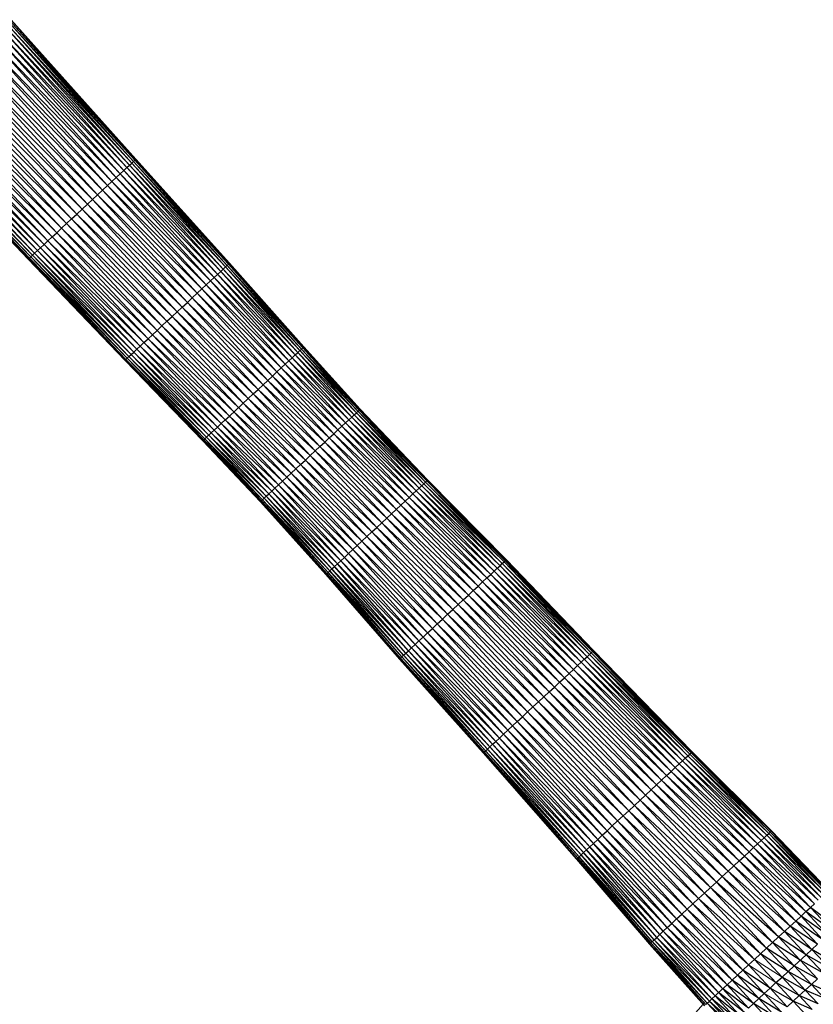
# Paper-space layout '_Right' of a CAD drawing. Header units: millimetres. Extents: x -464 to -1, y 0 to 650.
# Tile 26 of 50: x -379 to -216, y 325 to 528. Entities that reach past the tile are written whole.
import ezdxf

# ---------------------------------------------------------------- set-up
doc = ezdxf.new("R2010")
doc.units = ezdxf.units.MM

psp = doc.layouts.new('_Right')

# ---------------------------------------------------------------- linework, layer by layer
at = {"color": 7, "linetype": 'Continuous', "lineweight": 25}
for p, q in [((-356.26, 498), (-382.01, 526.64)), ((-355.8, 498.43), (-382.01, 526.64)), ((-355.8, 498.43), (-381.53, 527.09)), ((-355.43, 498.78), (-381.53, 527.09)), ((-355.43, 498.78), (-381.14, 527.44)), ((-355.16, 499.02), (-381.14, 527.44)), ((-355.16, 499.02), (-380.86, 527.7)), ((-355, 499.18), (-380.86, 527.7)), ((-355, 499.18), (-380.69, 527.86)), ((-354.94, 499.23), (-380.69, 527.86)), ((-354.94, 499.23), (-380.64, 527.91)), ((-358.19, 496.21), (-384.02, 524.78)), ((-357.46, 496.89), (-384.02, 524.78)), ((-357.46, 496.89), (-383.26, 525.48)), ((-356.82, 497.49), (-383.26, 525.48)), ((-356.82, 497.49), (-382.59, 526.1)), ((-356.26, 498), (-382.59, 526.1)), ((-359.87, 494.66), (-385.77, 523.16)), ((-359, 495.47), (-385.77, 523.16)), ((-359, 495.47), (-384.86, 524)), ((-358.19, 496.21), (-384.86, 524)), ((-362.82, 491.93), (-388.84, 520.31)), ((-361.79, 492.88), (-388.84, 520.31)), ((-361.79, 492.88), (-387.77, 521.3)), ((-360.81, 493.79), (-387.77, 521.3)), ((-360.81, 493.79), (-386.74, 522.25)), ((-359.87, 494.66), (-386.74, 522.25)), ((-364.94, 489.96), (-391.05, 518.26)), ((-363.87, 490.95), (-391.05, 518.26)), ((-363.87, 490.95), (-389.93, 519.29)), ((-362.82, 491.93), (-389.93, 519.29)), ((-366.03, 488.95), (-392.18, 517.21)), ((-367.11, 487.95), (-394.43, 515.13)), ((-368.18, 486.96), (-394.43, 515.13)), ((-366.03, 488.95), (-393.31, 516.16)), ((-367.11, 487.95), (-393.31, 516.16)), ((-370.26, 485.03), (-397.62, 512.17)), ((-371.24, 484.12), (-397.62, 512.17)), ((-369.24, 485.98), (-396.6, 513.12)), ((-370.26, 485.03), (-396.6, 513.12)), ((-368.18, 486.96), (-395.53, 514.11)), ((-369.24, 485.98), (-395.53, 514.11)), ((-372.18, 483.25), (-399.51, 510.42)), ((-373.05, 482.45), (-399.51, 510.42)), ((-371.24, 484.12), (-398.6, 511.26)), ((-372.18, 483.25), (-398.6, 511.26)), ((-374.58, 481.03), (-401.78, 508.31)), ((-375.22, 480.43), (-401.78, 508.31)), ((-373.85, 481.7), (-401.11, 508.94)), ((-374.58, 481.03), (-401.11, 508.94)), ((-373.05, 482.45), (-400.35, 509.64)), ((-373.85, 481.7), (-400.35, 509.64)), ((-403.74, 506.5), (-377.03, 478.75)), ((-403.74, 506.5), (-377.09, 478.7)), ((-403.68, 506.56), (-376.87, 478.9)), ((-377.03, 478.75), (-403.68, 506.56)), ((-403.51, 506.71), (-376.6, 479.15)), ((-376.87, 478.9), (-403.51, 506.71)), ((-376.24, 479.49), (-403.23, 506.97)), ((-376.6, 479.15), (-403.23, 506.97)), ((-375.78, 479.92), (-402.84, 507.33)), ((-376.24, 479.49), (-402.84, 507.33)), ((-375.22, 480.43), (-402.36, 507.78)), ((-375.78, 479.92), (-402.36, 507.78)), ((-356.82, 497.49), (-356.26, 498)), ((-356.26, 498), (-355.8, 498.43)), ((-336.97, 476.65), (-356.26, 498)), ((-336.52, 477.07), (-356.26, 498)), ((-355.8, 498.43), (-355.43, 498.78)), ((-336.52, 477.07), (-355.8, 498.43)), ((-336.16, 477.4), (-355.8, 498.43)), ((-355.43, 498.78), (-355.16, 499.02)), ((-336.16, 477.4), (-355.43, 498.78)), ((-335.9, 477.65), (-355.43, 498.78)), ((-355.16, 499.02), (-355, 499.18)), ((-335.9, 477.65), (-355.16, 499.02)), ((-335.74, 477.8), (-355.16, 499.02)), ((-355, 499.18), (-354.94, 499.23)), ((-335.74, 477.8), (-355, 499.18)), ((-335.68, 477.85), (-355, 499.18)), ((-335.68, 477.85), (-354.94, 499.23)), ((-359, 495.47), (-358.19, 496.21)), ((-358.19, 496.21), (-357.46, 496.89)), ((-338.85, 474.91), (-358.19, 496.21)), ((-357.46, 496.89), (-356.82, 497.49)), ((-338.14, 475.57), (-357.46, 496.89)), ((-337.51, 476.15), (-357.46, 496.89)), ((-337.51, 476.15), (-356.82, 497.49)), ((-336.97, 476.65), (-356.82, 497.49)), ((-360.81, 493.79), (-359.87, 494.66)), ((-359.87, 494.66), (-359, 495.47)), ((-340.48, 473.4), (-359.87, 494.66)), ((-339.63, 474.19), (-359.87, 494.66)), ((-339.63, 474.19), (-359, 495.47)), ((-338.85, 474.91), (-359, 495.47)), ((-363.87, 490.95), (-362.82, 491.93)), ((-362.82, 491.93), (-361.79, 492.88)), ((-343.35, 470.74), (-362.82, 491.93)), ((-342.35, 471.67), (-362.82, 491.93)), ((-361.79, 492.88), (-360.81, 493.79)), ((-342.35, 471.67), (-361.79, 492.88)), ((-341.39, 472.56), (-361.79, 492.88)), ((-341.39, 472.56), (-360.81, 493.79)), ((-340.48, 473.4), (-360.81, 493.79)), ((-366.03, 488.95), (-364.94, 489.96)), ((-364.94, 489.96), (-363.87, 490.95)), ((-345.42, 468.83), (-364.94, 489.96)), ((-344.37, 469.79), (-364.94, 489.96)), ((-344.37, 469.79), (-363.87, 490.95)), ((-343.35, 470.74), (-363.87, 490.95)), ((-368.18, 486.96), (-367.11, 487.95)), ((-367.11, 487.95), (-366.03, 488.95)), ((-346.47, 467.85), (-367.11, 487.95)), ((-347.52, 466.87), (-367.11, 487.95)), ((-346.47, 467.85), (-366.03, 488.95)), ((-345.42, 468.83), (-366.03, 488.95)), ((-370.26, 485.03), (-369.24, 485.98)), ((-369.24, 485.98), (-368.18, 486.96)), ((-348.57, 465.91), (-369.24, 485.98)), ((-349.59, 464.96), (-369.24, 485.98)), ((-347.52, 466.87), (-368.18, 486.96)), ((-348.57, 465.91), (-368.18, 486.96)), ((-372.18, 483.25), (-371.24, 484.12)), ((-371.24, 484.12), (-370.26, 485.03)), ((-350.59, 464.04), (-371.24, 484.12)), ((-351.54, 463.15), (-371.24, 484.12)), ((-349.59, 464.96), (-370.26, 485.03)), ((-350.59, 464.04), (-370.26, 485.03)), ((-373.85, 481.7), (-373.05, 482.45)), ((-373.05, 482.45), (-372.18, 483.25)), ((-352.45, 462.31), (-373.05, 482.45)), ((-353.3, 461.52), (-373.05, 482.45)), ((-351.54, 463.15), (-372.18, 483.25)), ((-376.24, 479.49), (-375.78, 479.92)), ((-375.78, 479.92), (-375.22, 480.43)), ((-355.41, 459.56), (-375.78, 479.92)), ((-355.95, 459.06), (-375.78, 479.92)), ((-375.22, 480.43), (-374.58, 481.03)), ((-354.79, 460.14), (-375.22, 480.43)), ((-355.41, 459.56), (-375.22, 480.43)), ((-374.58, 481.03), (-373.85, 481.7)), ((-354.08, 460.8), (-374.58, 481.03)), ((-354.79, 460.14), (-374.58, 481.03)), ((-353.3, 461.52), (-373.85, 481.7)), ((-354.08, 460.8), (-373.85, 481.7)), ((-377.09, 478.7), (-377.03, 478.75)), ((-377.09, 478.7), (-357.17, 457.93)), ((-377.09, 478.7), (-357.23, 457.88)), ((-377.03, 478.75), (-376.87, 478.9)), ((-377.03, 478.75), (-357.02, 458.08)), ((-357.17, 457.93), (-377.03, 478.75)), ((-376.87, 478.9), (-376.6, 479.15)), ((-376.87, 478.9), (-356.76, 458.32)), ((-357.02, 458.08), (-376.87, 478.9)), ((-376.6, 479.15), (-376.24, 479.49)), ((-376.6, 479.15), (-356.4, 458.65)), ((-356.76, 458.32), (-376.6, 479.15)), ((-355.95, 459.06), (-376.24, 479.49)), ((-356.4, 458.65), (-376.24, 479.49)), ((-335.9, 477.65), (-335.74, 477.8)), ((-335.74, 477.8), (-335.68, 477.85)), ((-320.47, 460.57), (-335.74, 477.8)), ((-320.42, 460.62), (-335.74, 477.8)), ((-320.42, 460.62), (-335.68, 477.85)), ((-338.85, 474.91), (-337.51, 476.15)), ((-337.51, 476.15), (-336.97, 476.65)), ((-322.18, 458.98), (-337.51, 476.15)), ((-321.66, 459.46), (-337.51, 476.15)), ((-336.97, 476.65), (-336.52, 477.07)), ((-321.66, 459.46), (-336.97, 476.65)), ((-321.22, 459.87), (-336.97, 476.65)), ((-336.52, 477.07), (-335.9, 477.65)), ((-321.22, 459.87), (-336.52, 477.07)), ((-320.88, 460.19), (-336.52, 477.07)), ((-320.88, 460.19), (-336.16, 477.4)), ((-320.62, 460.42), (-336.16, 477.4)), ((-320.62, 460.42), (-335.9, 477.65)), ((-320.47, 460.57), (-335.9, 477.65)), ((-340.48, 473.4), (-339.63, 474.19)), ((-339.63, 474.19), (-338.85, 474.91)), ((-324.23, 457.08), (-339.63, 474.19)), ((-323.47, 457.78), (-339.63, 474.19)), ((-323.47, 457.78), (-338.85, 474.91)), ((-322.79, 458.42), (-338.85, 474.91)), ((-322.79, 458.42), (-338.14, 475.57)), ((-322.18, 458.98), (-338.14, 475.57)), ((-343.35, 470.74), (-342.35, 471.67)), ((-342.35, 471.67), (-341.39, 472.56)), ((-326.85, 454.65), (-342.35, 471.67)), ((-325.93, 455.51), (-342.35, 471.67)), ((-341.39, 472.56), (-340.48, 473.4)), ((-325.93, 455.51), (-341.39, 472.56)), ((-325.05, 456.32), (-341.39, 472.56)), ((-325.05, 456.32), (-340.48, 473.4)), ((-324.23, 457.08), (-340.48, 473.4)), ((-345.42, 468.83), (-344.37, 469.79)), ((-344.37, 469.79), (-343.35, 470.74)), ((-328.8, 452.84), (-344.37, 469.79)), ((-327.81, 453.76), (-343.35, 470.74)), ((-326.85, 454.65), (-343.35, 470.74)), ((-347.52, 466.87), (-346.47, 467.85)), ((-346.47, 467.85), (-345.42, 468.83)), ((-330.82, 450.97), (-346.47, 467.85)), ((-329.81, 451.91), (-346.47, 467.85)), ((-329.81, 451.91), (-345.42, 468.83)), ((-328.8, 452.84), (-345.42, 468.83)), ((-349.59, 464.96), (-348.57, 465.91)), ((-348.57, 465.91), (-347.52, 466.87)), ((-331.84, 450.03), (-348.57, 465.91)), ((-332.85, 449.09), (-348.57, 465.91)), ((-330.82, 450.97), (-347.52, 466.87)), ((-331.84, 450.03), (-347.52, 466.87)), ((-351.54, 463.15), (-350.59, 464.04)), ((-350.59, 464.04), (-349.59, 464.96)), ((-333.84, 448.18), (-350.59, 464.04)), ((-334.8, 447.29), (-350.59, 464.04)), ((-332.85, 449.09), (-349.59, 464.96)), ((-333.84, 448.18), (-349.59, 464.96)), ((-353.3, 461.52), (-352.45, 462.31)), ((-335.72, 446.43), (-352.45, 462.31)), ((-336.59, 445.62), (-352.45, 462.31)), ((-334.8, 447.29), (-351.54, 463.15)), ((-335.72, 446.43), (-351.54, 463.15)), ((-355.95, 459.06), (-355.41, 459.56)), ((-355.41, 459.56), (-354.79, 460.14)), ((-338.85, 443.53), (-355.41, 459.56)), ((-339.45, 442.97), (-355.41, 459.56)), ((-354.79, 460.14), (-354.08, 460.8)), ((-338.17, 444.16), (-354.79, 460.14)), ((-338.85, 443.53), (-354.79, 460.14)), ((-354.08, 460.8), (-353.3, 461.52)), ((-337.41, 444.86), (-354.08, 460.8)), ((-338.17, 444.16), (-354.08, 460.8)), ((-336.59, 445.62), (-353.3, 461.52)), ((-337.41, 444.86), (-353.3, 461.52)), ((-321.66, 459.46), (-321.22, 459.87)), ((-321.22, 459.87), (-320.88, 460.19)), ((-309.6, 447.1), (-321.22, 459.87)), ((-309.26, 447.42), (-321.22, 459.87)), ((-309.26, 447.42), (-320.88, 460.19)), ((-309.01, 447.65), (-320.88, 460.19)), ((-320.62, 460.42), (-320.47, 460.57)), ((-309.01, 447.65), (-320.62, 460.42)), ((-308.86, 447.79), (-320.62, 460.42)), ((-320.47, 460.57), (-320.42, 460.62)), ((-308.86, 447.79), (-320.47, 460.57)), ((-308.81, 447.84), (-320.47, 460.57)), ((-308.81, 447.84), (-320.42, 460.62)), ((-357.23, 457.88), (-357.17, 457.93)), ((-357.23, 457.88), (-341.15, 441.4)), ((-357.23, 457.88), (-341.2, 441.35)), ((-357.17, 457.93), (-357.02, 458.08)), ((-357.17, 457.93), (-341, 441.54)), ((-341.15, 441.4), (-357.17, 457.93)), ((-357.02, 458.08), (-356.76, 458.32)), ((-357.02, 458.08), (-340.75, 441.77)), ((-341, 441.54), (-357.02, 458.08)), ((-356.76, 458.32), (-356.4, 458.65)), ((-356.76, 458.32), (-340.41, 442.09)), ((-340.75, 441.77), (-356.76, 458.32)), ((-356.4, 458.65), (-355.95, 459.06)), ((-356.4, 458.65), (-339.97, 442.49)), ((-340.41, 442.09), (-356.4, 458.65)), ((-339.45, 442.97), (-355.95, 459.06)), ((-339.97, 442.49), (-355.95, 459.06)), ((-324.23, 457.08), (-323.47, 457.78)), ((-323.47, 457.78), (-322.79, 458.42)), ((-311.82, 445.04), (-323.47, 457.78)), ((-311.15, 445.67), (-323.47, 457.78)), ((-322.79, 458.42), (-322.18, 458.98)), ((-311.15, 445.67), (-322.79, 458.42)), ((-310.55, 446.22), (-322.79, 458.42)), ((-322.18, 458.98), (-321.66, 459.46)), ((-310.55, 446.22), (-322.18, 458.98)), ((-310.04, 446.7), (-322.18, 458.98)), ((-310.04, 446.7), (-321.66, 459.46)), ((-309.6, 447.1), (-321.66, 459.46)), ((-326.85, 454.65), (-325.93, 455.51)), ((-325.93, 455.51), (-325.05, 456.32)), ((-314.25, 442.79), (-325.93, 455.51)), ((-313.38, 443.6), (-325.93, 455.51)), ((-325.05, 456.32), (-324.23, 457.08)), ((-313.38, 443.6), (-325.05, 456.32)), ((-312.57, 444.35), (-325.05, 456.32)), ((-312.57, 444.35), (-324.23, 457.08)), ((-311.82, 445.04), (-324.23, 457.08)), ((-328.8, 452.84), (-327.81, 453.76)), ((-327.81, 453.76), (-326.85, 454.65)), ((-316.11, 441.07), (-327.81, 453.76)), ((-315.16, 441.95), (-327.81, 453.76)), ((-315.16, 441.95), (-326.85, 454.65)), ((-314.25, 442.79), (-326.85, 454.65)), ((-330.82, 450.97), (-329.81, 451.91)), ((-329.81, 451.91), (-328.8, 452.84)), ((-318.08, 439.24), (-329.81, 451.91)), ((-317.09, 440.16), (-329.81, 451.91)), ((-317.09, 440.16), (-328.8, 452.84)), ((-316.11, 441.07), (-328.8, 452.84)), ((-335.72, 446.43), (-331.84, 450.03)), ((-331.84, 450.03), (-330.82, 450.97)), ((-319.09, 438.31), (-331.84, 450.03)), ((-320.09, 437.38), (-331.84, 450.03)), ((-318.08, 439.24), (-330.82, 450.97)), ((-319.09, 438.31), (-330.82, 450.97)), ((-321.09, 436.45), (-333.84, 448.18)), ((-322.06, 435.55), (-333.84, 448.18)), ((-320.09, 437.38), (-332.85, 449.09)), ((-321.09, 436.45), (-332.85, 449.09)), ((-309.26, 447.42), (-309.01, 447.65)), ((-295.36, 432.84), (-309.26, 447.42)), ((-295.1, 433.08), (-309.26, 447.42)), ((-309.01, 447.65), (-308.86, 447.79)), ((-295.1, 433.08), (-309.01, 447.65)), ((-294.95, 433.22), (-309.01, 447.65)), ((-308.86, 447.79), (-308.81, 447.84)), ((-294.95, 433.22), (-308.86, 447.79)), ((-294.89, 433.27), (-308.86, 447.79)), ((-294.89, 433.27), (-308.81, 447.84)), ((-337.41, 444.86), (-336.59, 445.62)), ((-336.59, 445.62), (-335.72, 446.43)), ((-323.92, 433.83), (-336.59, 445.62)), ((-324.79, 433.02), (-336.59, 445.62)), ((-323.01, 434.67), (-335.72, 446.43)), ((-323.92, 433.83), (-335.72, 446.43)), ((-322.06, 435.55), (-334.8, 447.29)), ((-323.01, 434.67), (-334.8, 447.29)), ((-311.82, 445.04), (-311.15, 445.67)), ((-311.15, 445.67), (-310.55, 446.22)), ((-297.29, 431.05), (-311.15, 445.67)), ((-310.55, 446.22), (-310.04, 446.7)), ((-296.68, 431.62), (-310.55, 446.22)), ((-296.15, 432.11), (-310.55, 446.22)), ((-310.04, 446.7), (-309.6, 447.1)), ((-296.15, 432.11), (-310.04, 446.7)), ((-295.71, 432.52), (-310.04, 446.7)), ((-295.71, 432.52), (-309.6, 447.1)), ((-295.36, 432.84), (-309.6, 447.1)), ((-339.45, 442.97), (-338.17, 444.16)), ((-326.34, 431.58), (-338.85, 443.53)), ((-327.02, 430.96), (-338.85, 443.53)), ((-338.17, 444.16), (-337.41, 444.86)), ((-325.6, 432.27), (-338.17, 444.16)), ((-326.34, 431.58), (-338.17, 444.16)), ((-324.79, 433.02), (-337.41, 444.86)), ((-314.25, 442.79), (-313.38, 443.6)), ((-313.38, 443.6), (-312.57, 444.35)), ((-299.57, 428.94), (-313.38, 443.6)), ((-298.74, 429.71), (-313.38, 443.6)), ((-312.57, 444.35), (-311.82, 445.04)), ((-298.74, 429.71), (-312.57, 444.35)), ((-297.98, 430.42), (-312.57, 444.35)), ((-297.98, 430.42), (-311.82, 445.04)), ((-297.29, 431.05), (-311.82, 445.04)), ((-341.2, 441.35), (-341.15, 441.4)), ((-341.2, 441.35), (-329.29, 428.85)), ((-341.2, 441.35), (-329.34, 428.81)), ((-341.15, 441.4), (-340.75, 441.77)), ((-341.15, 441.4), (-329.14, 428.99)), ((-329.29, 428.85), (-341.15, 441.4)), ((-341, 441.54), (-328.89, 429.22)), ((-329.14, 428.99), (-341, 441.54)), ((-340.75, 441.77), (-340.41, 442.09)), ((-340.75, 441.77), (-328.55, 429.53)), ((-328.89, 429.22), (-340.75, 441.77)), ((-340.41, 442.09), (-339.45, 442.97)), ((-340.41, 442.09), (-328.13, 429.93)), ((-328.55, 429.53), (-340.41, 442.09)), ((-339.97, 442.49), (-327.61, 430.41)), ((-328.13, 429.93), (-339.97, 442.49)), ((-327.02, 430.96), (-339.45, 442.97)), ((-327.61, 430.41), (-339.45, 442.97)), ((-316.11, 441.07), (-315.16, 441.95)), ((-315.16, 441.95), (-314.25, 442.79)), ((-301.39, 427.25), (-315.16, 441.95)), ((-300.45, 428.12), (-315.16, 441.95)), ((-300.45, 428.12), (-314.25, 442.79)), ((-299.57, 428.94), (-314.25, 442.79)), ((-318.08, 439.24), (-317.09, 440.16)), ((-317.09, 440.16), (-316.11, 441.07)), ((-303.35, 425.43), (-317.09, 440.16)), ((-302.36, 426.35), (-317.09, 440.16)), ((-302.36, 426.35), (-316.11, 441.07)), ((-301.39, 427.25), (-316.11, 441.07)), ((-321.09, 436.45), (-320.09, 437.38)), ((-320.09, 437.38), (-319.09, 438.31)), ((-305.4, 423.54), (-320.09, 437.38)), ((-306.42, 422.59), (-320.09, 437.38)), ((-319.09, 438.31), (-318.08, 439.24)), ((-305.4, 423.54), (-319.09, 438.31)), ((-304.37, 424.49), (-319.09, 438.31)), ((-304.37, 424.49), (-318.08, 439.24)), ((-303.35, 425.43), (-318.08, 439.24)), ((-323.01, 434.67), (-322.06, 435.55)), ((-322.06, 435.55), (-321.09, 436.45)), ((-307.44, 421.64), (-322.06, 435.55)), ((-308.44, 420.72), (-322.06, 435.55)), ((-307.44, 421.64), (-321.09, 436.45)), ((-306.42, 422.59), (-321.09, 436.45)), ((-324.79, 433.02), (-323.92, 433.83)), ((-323.92, 433.83), (-323.01, 434.67)), ((-309.41, 419.82), (-323.92, 433.83)), ((-310.34, 418.96), (-323.92, 433.83)), ((-308.44, 420.72), (-323.01, 434.67)), ((-309.41, 419.82), (-323.01, 434.67)), ((-295.1, 433.08), (-294.95, 433.22)), ((-294.95, 433.22), (-294.89, 433.27)), ((-278.78, 416.82), (-294.95, 433.22)), ((-278.73, 416.87), (-294.95, 433.22)), ((-278.73, 416.87), (-294.89, 433.27)), ((-327.02, 430.96), (-326.34, 431.58)), ((-326.34, 431.58), (-325.6, 432.27)), ((-312.05, 417.37), (-326.34, 431.58)), ((-312.81, 416.66), (-326.34, 431.58)), ((-325.6, 432.27), (-324.79, 433.02)), ((-312.05, 417.37), (-325.6, 432.27)), ((-310.34, 418.96), (-324.79, 433.02)), ((-297.29, 431.05), (-296.68, 431.62)), ((-296.68, 431.62), (-295.71, 432.52)), ((-280.6, 415.14), (-296.68, 431.62)), ((-280.04, 415.65), (-296.68, 431.62)), ((-280.04, 415.65), (-296.15, 432.11)), ((-279.58, 416.08), (-296.15, 432.11)), ((-295.71, 432.52), (-295.36, 432.84)), ((-279.58, 416.08), (-295.71, 432.52)), ((-279.21, 416.42), (-295.71, 432.52)), ((-279.21, 416.42), (-295.36, 432.84)), ((-278.95, 416.67), (-295.36, 432.84)), ((-329.14, 428.99), (-328.89, 429.22)), ((-328.89, 429.22), (-328.55, 429.53)), ((-315.42, 414.25), (-328.89, 429.22)), ((-328.89, 429.22), (-315.07, 414.57)), ((-328.55, 429.53), (-328.13, 429.93)), ((-328.55, 429.53), (-314.63, 414.98)), ((-315.07, 414.57), (-328.55, 429.53)), ((-328.13, 429.93), (-327.61, 430.41)), ((-314.63, 414.98), (-328.13, 429.93)), ((-328.13, 429.93), (-314.11, 415.46)), ((-327.61, 430.41), (-327.02, 430.96)), ((-327.61, 430.41), (-313.5, 416.03)), ((-314.11, 415.46), (-327.61, 430.41)), ((-312.81, 416.66), (-327.02, 430.96)), ((-313.5, 416.03), (-327.02, 430.96)), ((-299.57, 428.94), (-298.74, 429.71)), ((-298.74, 429.71), (-297.98, 430.42)), ((-282.76, 413.13), (-298.74, 429.71)), ((-281.96, 413.88), (-298.74, 429.71)), ((-297.98, 430.42), (-297.29, 431.05)), ((-281.96, 413.88), (-297.98, 430.42)), ((-281.24, 414.55), (-297.98, 430.42)), ((-281.24, 414.55), (-297.29, 431.05)), ((-280.6, 415.14), (-297.29, 431.05)), ((-329.34, 428.81), (-329.29, 428.85)), ((-329.34, 428.81), (-315.82, 413.87)), ((-329.34, 428.81), (-315.87, 413.83)), ((-329.29, 428.85), (-329.14, 428.99)), ((-315.82, 413.87), (-329.29, 428.85)), ((-329.29, 428.85), (-315.67, 414.02)), ((-329.14, 428.99), (-315.42, 414.25)), ((-315.67, 414.02), (-329.14, 428.99)), ((-302.36, 426.35), (-300.45, 428.12)), ((-285.54, 410.56), (-301.39, 427.25)), ((-284.56, 411.46), (-301.39, 427.25)), ((-300.45, 428.12), (-299.57, 428.94)), ((-284.56, 411.46), (-300.45, 428.12)), ((-283.63, 412.33), (-300.45, 428.12)), ((-283.63, 412.33), (-299.57, 428.94)), ((-282.76, 413.13), (-299.57, 428.94)), ((-304.37, 424.49), (-303.35, 425.43)), ((-303.35, 425.43), (-302.36, 426.35)), ((-287.61, 408.64), (-303.35, 425.43)), ((-286.56, 409.61), (-303.35, 425.43)), ((-286.56, 409.61), (-302.36, 426.35)), ((-285.54, 410.56), (-302.36, 426.35)), ((-306.42, 422.59), (-305.4, 423.54)), ((-305.4, 423.54), (-304.37, 424.49)), ((-289.75, 406.66), (-305.4, 423.54)), ((-288.67, 407.65), (-305.4, 423.54)), ((-288.67, 407.65), (-304.37, 424.49)), ((-287.61, 408.64), (-304.37, 424.49)), ((-308.44, 420.72), (-307.44, 421.64)), ((-307.44, 421.64), (-306.42, 422.59)), ((-291.89, 404.67), (-307.44, 421.64)), ((-290.83, 405.66), (-307.44, 421.64)), ((-289.75, 406.66), (-306.42, 422.59)), ((-290.83, 405.66), (-306.42, 422.59)), ((-310.34, 418.96), (-309.41, 419.82)), ((-309.41, 419.82), (-308.44, 420.72)), ((-292.94, 403.7), (-309.41, 419.82)), ((-293.96, 402.75), (-309.41, 419.82)), ((-292.94, 403.7), (-308.44, 420.72)), ((-291.89, 404.67), (-308.44, 420.72)), ((-312.05, 417.37), (-311.22, 418.14)), ((-295.86, 400.99), (-312.05, 417.37)), ((-296.73, 400.18), (-312.05, 417.37)), ((-311.22, 418.14), (-310.34, 418.96)), ((-294.94, 401.85), (-311.22, 418.14)), ((-295.86, 400.99), (-311.22, 418.14)), ((-293.96, 402.75), (-310.34, 418.96)), ((-294.94, 401.85), (-310.34, 418.96)), ((-314.63, 414.98), (-314.11, 415.46)), ((-314.11, 415.46), (-313.5, 416.03)), ((-314.11, 415.46), (-298.25, 398.77)), ((-298.89, 398.18), (-314.11, 415.46)), ((-313.5, 416.03), (-312.81, 416.66)), ((-313.5, 416.03), (-297.53, 399.44)), ((-298.25, 398.77), (-313.5, 416.03)), ((-297.53, 399.44), (-312.81, 416.66)), ((-281.24, 414.55), (-280.6, 415.14)), ((-280.6, 415.14), (-280.04, 415.65)), ((-262.71, 396.41), (-280.6, 415.14)), ((-262.14, 396.94), (-280.6, 415.14)), ((-280.04, 415.65), (-279.58, 416.08)), ((-262.14, 396.94), (-280.04, 415.65)), ((-261.66, 397.38), (-280.04, 415.65)), ((-279.58, 416.08), (-279.21, 416.42)), ((-261.66, 397.38), (-279.58, 416.08)), ((-261.28, 397.74), (-279.58, 416.08)), ((-279.21, 416.42), (-278.95, 416.67)), ((-261.28, 397.74), (-279.21, 416.42)), ((-261.01, 397.99), (-279.21, 416.42)), ((-278.95, 416.67), (-278.78, 416.82)), ((-261.01, 397.99), (-278.95, 416.67)), ((-260.84, 398.15), (-278.95, 416.67)), ((-278.78, 416.82), (-278.73, 416.87)), ((-260.84, 398.15), (-278.78, 416.82)), ((-260.78, 398.2), (-278.73, 416.87)), ((-315.87, 413.83), (-315.82, 413.87)), ((-315.87, 413.83), (-300.75, 396.46)), ((-315.87, 413.83), (-300.69, 396.51)), ((-315.82, 413.87), (-315.67, 414.02)), ((-315.82, 413.87), (-300.53, 396.66)), ((-315.67, 414.02), (-315.42, 414.25)), ((-315.67, 414.02), (-300.27, 396.91)), ((-300.53, 396.66), (-315.67, 414.02)), ((-315.42, 414.25), (-315.07, 414.57)), ((-315.42, 414.25), (-299.9, 397.25)), ((-300.27, 396.91), (-315.42, 414.25)), ((-315.07, 414.57), (-314.63, 414.98)), ((-315.07, 414.57), (-299.44, 397.67)), ((-299.9, 397.25), (-315.07, 414.57)), ((-299.44, 397.67), (-314.63, 414.98)), ((-314.63, 414.98), (-298.89, 398.18)), ((-283.63, 412.33), (-282.76, 413.13)), ((-282.76, 413.13), (-281.96, 413.88)), ((-264.94, 394.34), (-282.76, 413.13)), ((-264.11, 395.11), (-282.76, 413.13)), ((-281.96, 413.88), (-281.24, 414.55)), ((-264.11, 395.11), (-281.96, 413.88)), ((-263.37, 395.8), (-281.96, 413.88)), ((-263.37, 395.8), (-281.24, 414.55)), ((-262.71, 396.41), (-281.24, 414.55)), ((-285.54, 410.56), (-284.56, 411.46)), ((-284.56, 411.46), (-283.63, 412.33)), ((-266.8, 392.62), (-284.56, 411.46)), ((-265.84, 393.51), (-284.56, 411.46)), ((-265.84, 393.51), (-283.63, 412.33)), ((-264.94, 394.34), (-283.63, 412.33)), ((-287.61, 408.64), (-286.56, 409.61)), ((-286.56, 409.61), (-285.54, 410.56)), ((-268.86, 390.71), (-286.56, 409.61)), ((-267.81, 391.69), (-286.56, 409.61)), ((-267.81, 391.69), (-285.54, 410.56)), ((-266.8, 392.62), (-285.54, 410.56)), ((-289.75, 406.66), (-288.67, 407.65)), ((-288.67, 407.65), (-287.61, 408.64)), ((-271.04, 388.69), (-288.67, 407.65)), ((-269.94, 389.71), (-288.67, 407.65)), ((-269.94, 389.71), (-287.61, 408.64)), ((-268.86, 390.71), (-287.61, 408.64)), ((-291.89, 404.67), (-290.83, 405.66)), ((-290.83, 405.66), (-289.75, 406.66)), ((-272.15, 387.66), (-290.83, 405.66)), ((-273.26, 386.63), (-290.83, 405.66)), ((-272.15, 387.66), (-289.75, 406.66)), ((-271.04, 388.69), (-289.75, 406.66)), ((-293.96, 402.75), (-292.94, 403.7)), ((-292.94, 403.7), (-291.89, 404.67)), ((-274.36, 385.61), (-292.94, 403.7)), ((-275.44, 384.61), (-292.94, 403.7)), ((-273.26, 386.63), (-291.89, 404.67)), ((-295.86, 400.99), (-294.94, 401.85)), ((-278.45, 381.82), (-295.86, 400.99)), ((-277.5, 382.71), (-295.86, 400.99)), ((-294.94, 401.85), (-293.96, 402.75)), ((-276.49, 383.64), (-294.94, 401.85)), ((-277.5, 382.71), (-294.94, 401.85)), ((-276.49, 383.64), (-293.96, 402.75)), ((-275.44, 384.61), (-293.96, 402.75)), ((-298.25, 398.77), (-297.53, 399.44)), ((-279.35, 380.99), (-297.53, 399.44)), ((-280.17, 380.23), (-297.53, 399.44)), ((-278.45, 381.82), (-296.73, 400.18)), ((-279.35, 380.99), (-296.73, 400.18)), ((-300.53, 396.66), (-300.27, 396.91)), ((-300.27, 396.91), (-299.9, 397.25)), ((-282.62, 377.96), (-300.27, 396.91)), ((-283, 377.61), (-300.27, 396.91)), ((-299.9, 397.25), (-299.44, 397.67)), ((-282.14, 378.4), (-299.9, 397.25)), ((-282.62, 377.96), (-299.9, 397.25)), ((-299.44, 397.67), (-298.89, 398.18)), ((-281.58, 378.93), (-299.44, 397.67)), ((-282.14, 378.4), (-299.44, 397.67)), ((-281.58, 378.93), (-298.89, 398.18)), ((-280.92, 379.54), (-298.89, 398.18)), ((-280.17, 380.23), (-298.25, 398.77)), ((-280.92, 379.54), (-298.25, 398.77)), ((-262.71, 396.41), (-262.14, 396.94)), ((-262.14, 396.94), (-261.66, 397.38)), ((-241.92, 376.08), (-262.14, 396.94)), ((-241.42, 376.54), (-262.14, 396.94)), ((-261.66, 397.38), (-261.28, 397.74)), ((-241.42, 376.54), (-261.66, 397.38)), ((-261.28, 397.74), (-261.01, 397.99)), ((-241.02, 376.91), (-261.28, 397.74)), ((-240.73, 377.18), (-261.28, 397.74)), ((-240.73, 377.18), (-261.01, 397.99)), ((-240.56, 377.34), (-261.01, 397.99)), ((-260.84, 398.15), (-260.78, 398.2)), ((-240.56, 377.34), (-260.84, 398.15)), ((-240.5, 377.4), (-260.84, 398.15)), ((-240.5, 377.4), (-260.78, 398.2)), ((-300.75, 396.46), (-300.69, 396.51)), ((-300.75, 396.46), (-283.49, 377.15)), ((-300.75, 396.46), (-283.43, 377.2)), ((-300.69, 396.51), (-300.53, 396.66)), ((-283.27, 377.36), (-300.69, 396.51)), ((-283.43, 377.2), (-300.69, 396.51)), ((-283.27, 377.36), (-300.53, 396.66)), ((-264.94, 394.34), (-264.11, 395.11)), ((-264.11, 395.11), (-263.37, 395.8)), ((-243.21, 374.89), (-264.11, 395.11)), ((-263.37, 395.8), (-262.71, 396.41)), ((-243.21, 374.89), (-263.37, 395.8)), ((-242.52, 375.53), (-263.37, 395.8)), ((-242.52, 375.53), (-262.71, 396.41)), ((-241.92, 376.08), (-262.71, 396.41)), ((-266.8, 392.62), (-265.84, 393.51)), ((-265.84, 393.51), (-264.94, 394.34)), ((-245.8, 372.49), (-265.84, 393.51)), ((-244.86, 373.36), (-265.84, 393.51)), ((-244.86, 373.36), (-264.94, 394.34)), ((-243.99, 374.16), (-264.94, 394.34)), ((-269.94, 389.71), (-268.86, 390.71)), ((-268.86, 390.71), (-267.81, 391.69)), ((-248.96, 369.56), (-268.86, 390.71)), ((-247.86, 370.58), (-268.86, 390.71)), ((-267.81, 391.69), (-266.8, 392.62)), ((-247.86, 370.58), (-267.81, 391.69)), ((-246.8, 371.56), (-267.81, 391.69)), ((-246.8, 371.56), (-266.8, 392.62)), ((-245.8, 372.49), (-266.8, 392.62)), ((-272.15, 387.66), (-271.04, 388.69)), ((-271.04, 388.69), (-269.94, 389.71)), ((-251.24, 367.44), (-271.04, 388.69)), ((-250.09, 368.51), (-271.04, 388.69)), ((-250.09, 368.51), (-269.94, 389.71)), ((-248.96, 369.56), (-269.94, 389.71)), ((-273.26, 386.63), (-272.15, 387.66)), ((-252.4, 366.36), (-272.15, 387.66)), ((-251.24, 367.44), (-272.15, 387.66)), ((-275.44, 384.61), (-274.36, 385.61)), ((-274.36, 385.61), (-273.26, 386.63)), ((-254.72, 364.22), (-274.36, 385.61)), ((-253.57, 365.28), (-274.36, 385.61)), ((-253.57, 365.28), (-273.26, 386.63)), ((-252.4, 366.36), (-273.26, 386.63)), ((-278.45, 381.82), (-277.5, 382.71)), ((-277.5, 382.71), (-276.49, 383.64)), ((-256.95, 362.15), (-277.5, 382.71)), ((-258.01, 361.17), (-277.5, 382.71)), ((-276.49, 383.64), (-275.44, 384.61)), ((-256.95, 362.15), (-276.49, 383.64)), ((-255.85, 363.17), (-276.49, 383.64)), ((-255.85, 363.17), (-275.44, 384.61)), ((-254.72, 364.22), (-275.44, 384.61)), ((-280.17, 380.23), (-279.35, 380.99)), ((-279.35, 380.99), (-278.45, 381.82)), ((-259.95, 359.37), (-279.35, 380.99)), ((-258.01, 361.17), (-278.45, 381.82)), ((-259.01, 360.24), (-278.45, 381.82)), ((-282.14, 378.4), (-281.58, 378.93)), ((-281.58, 378.93), (-280.92, 379.54)), ((-262.28, 357.21), (-281.58, 378.93)), ((-261.59, 357.85), (-281.58, 378.93)), ((-280.92, 379.54), (-280.17, 380.23)), ((-260.81, 358.57), (-280.92, 379.54)), ((-261.59, 357.85), (-280.92, 379.54)), ((-260.81, 358.57), (-280.17, 380.23)), ((-259.95, 359.37), (-280.17, 380.23)), ((-283.49, 377.15), (-283.43, 377.2)), ((-283.49, 377.15), (-264.29, 355.35)), ((-283.49, 377.15), (-264.23, 355.4)), ((-283.43, 377.2), (-283.27, 377.36)), ((-283.43, 377.2), (-264.05, 355.57)), ((-264.23, 355.4), (-283.43, 377.2)), ((-283.27, 377.36), (-283, 377.61)), ((-264.05, 355.57), (-283.27, 377.36)), ((-263.77, 355.83), (-283.27, 377.36)), ((-283, 377.61), (-282.62, 377.96)), ((-263.77, 355.83), (-283, 377.61)), ((-263.37, 356.2), (-283, 377.61)), ((-282.62, 377.96), (-282.14, 378.4)), ((-263.37, 356.2), (-282.62, 377.96)), ((-262.88, 356.66), (-282.62, 377.96)), ((-262.88, 356.66), (-282.14, 378.4)), ((-262.28, 357.21), (-282.14, 378.4)), ((-241.92, 376.08), (-241.42, 376.54)), ((-241.42, 376.54), (-241.02, 376.91)), ((-225.17, 360.23), (-241.42, 376.54)), ((-224.75, 360.61), (-241.42, 376.54)), ((-241.02, 376.91), (-240.73, 377.18)), ((-224.75, 360.61), (-241.02, 376.91)), ((-224.44, 360.9), (-240.73, 377.18)), ((-224.26, 361.07), (-240.73, 377.18)), ((-240.56, 377.34), (-240.5, 377.4)), ((-224.26, 361.07), (-240.56, 377.34)), ((-224.19, 361.13), (-240.56, 377.34)), ((-224.19, 361.13), (-240.5, 377.4)), ((-243.21, 374.89), (-242.52, 375.53)), ((-227.05, 358.48), (-243.21, 374.89)), ((-226.32, 359.15), (-243.21, 374.89)), ((-242.52, 375.53), (-241.92, 376.08)), ((-226.32, 359.15), (-242.52, 375.53)), ((-225.69, 359.74), (-242.52, 375.53)), ((-225.69, 359.74), (-241.92, 376.08)), ((-225.17, 360.23), (-241.92, 376.08)), ((-246.8, 371.56), (-245.8, 372.49)), ((-245.8, 372.49), (-244.86, 373.36)), ((-229.78, 355.95), (-245.8, 372.49)), ((-228.79, 356.86), (-245.8, 372.49)), ((-244.86, 373.36), (-243.99, 374.16)), ((-228.79, 356.86), (-244.86, 373.36)), ((-227.88, 357.71), (-244.86, 373.36)), ((-227.88, 357.71), (-243.99, 374.16)), ((-227.05, 358.48), (-243.99, 374.16)), ((-248.96, 369.56), (-247.86, 370.58)), ((-247.86, 370.58), (-246.8, 371.56)), ((-231.96, 353.93), (-247.86, 370.58)), ((-230.84, 354.96), (-247.86, 370.58)), ((-230.84, 354.96), (-246.8, 371.56)), ((-229.78, 355.95), (-246.8, 371.56)), ((-251.24, 367.44), (-250.09, 368.51)), ((-250.09, 368.51), (-248.96, 369.56)), ((-234.31, 351.75), (-250.09, 368.51)), ((-233.12, 352.85), (-250.09, 368.51)), ((-233.12, 352.85), (-248.96, 369.56)), ((-231.96, 353.93), (-248.96, 369.56)), ((-252.4, 366.36), (-251.24, 367.44)), ((-235.53, 350.62), (-251.24, 367.44)), ((-234.31, 351.75), (-251.24, 367.44)), ((-254.72, 364.22), (-253.57, 365.28)), ((-253.57, 365.28), (-252.4, 366.36)), ((-236.76, 349.48), (-253.57, 365.28)), ((-237.99, 348.34), (-253.57, 365.28)), ((-236.76, 349.48), (-252.4, 366.36)), ((-235.53, 350.62), (-252.4, 366.36)), ((-256.95, 362.15), (-255.85, 363.17)), ((-255.85, 363.17), (-254.72, 364.22)), ((-239.2, 347.22), (-255.85, 363.17)), ((-240.4, 346.11), (-255.85, 363.17)), ((-237.99, 348.34), (-254.72, 364.22)), ((-239.2, 347.22), (-254.72, 364.22)), ((-259.01, 360.24), (-258.01, 361.17)), ((-258.01, 361.17), (-256.95, 362.15)), ((-242.67, 344), (-258.01, 361.17)), ((-241.55, 345.03), (-258.01, 361.17)), ((-241.55, 345.03), (-256.95, 362.15)), ((-240.4, 346.11), (-256.95, 362.15)), ((-225.17, 360.23), (-224.75, 360.61)), ((-224.75, 360.61), (-224.44, 360.9)), ((-212.99, 348.34), (-224.75, 360.61)), ((-212.68, 348.63), (-224.75, 360.61)), ((-224.44, 360.9), (-224.26, 361.07)), ((-212.68, 348.63), (-224.44, 360.9)), ((-212.49, 348.8), (-224.44, 360.9)), ((-224.26, 361.07), (-224.19, 361.13)), ((-212.49, 348.8), (-224.26, 361.07)), ((-212.43, 348.86), (-224.26, 361.07)), ((-212.43, 348.86), (-224.19, 361.13)), ((-261.59, 357.85), (-260.81, 358.57)), ((-260.81, 358.57), (-259.95, 359.37)), ((-245.63, 341.26), (-260.81, 358.57)), ((-244.72, 342.1), (-260.81, 358.57)), ((-259.95, 359.37), (-259.01, 360.24)), ((-243.73, 343.02), (-259.95, 359.37)), ((-244.72, 342.1), (-259.95, 359.37)), ((-243.73, 343.02), (-259.01, 360.24)), ((-242.67, 344), (-259.01, 360.24)), ((-227.88, 357.71), (-227.05, 358.48)), ((-227.05, 358.48), (-226.32, 359.15)), ((-215.34, 346.17), (-227.05, 358.48)), ((-214.6, 346.86), (-227.05, 358.48)), ((-226.32, 359.15), (-225.69, 359.74)), ((-214.6, 346.86), (-226.32, 359.15)), ((-213.95, 347.45), (-226.32, 359.15)), ((-225.69, 359.74), (-225.17, 360.23)), ((-213.95, 347.45), (-225.69, 359.74)), ((-213.42, 347.95), (-225.69, 359.74)), ((-212.99, 348.34), (-225.17, 360.23)), ((-263.37, 356.2), (-262.88, 356.66)), ((-262.88, 356.66), (-262.28, 357.21)), ((-247.18, 339.82), (-262.88, 356.66)), ((-247.81, 339.24), (-262.88, 356.66)), ((-262.28, 357.21), (-261.59, 357.85)), ((-246.45, 340.5), (-262.28, 357.21)), ((-247.18, 339.82), (-262.28, 357.21)), ((-245.63, 341.26), (-261.59, 357.85)), ((-246.45, 340.5), (-261.59, 357.85)), ((-229.78, 355.95), (-228.79, 356.86)), ((-228.79, 356.86), (-227.88, 357.71)), ((-217.11, 344.53), (-228.79, 356.86)), ((-216.18, 345.39), (-228.79, 356.86)), ((-216.18, 345.39), (-227.88, 357.71)), ((-215.34, 346.17), (-227.88, 357.71)), ((-264.29, 355.35), (-264.23, 355.4)), ((-264.29, 355.35), (-249.24, 337.92)), ((-264.29, 355.35), (-249.3, 337.86)), ((-264.23, 355.4), (-264.05, 355.57)), ((-264.23, 355.4), (-249.05, 338.09)), ((-249.24, 337.92), (-264.23, 355.4)), ((-264.05, 355.57), (-263.77, 355.83)), ((-264.05, 355.57), (-248.75, 338.37)), ((-249.05, 338.09), (-264.05, 355.57)), ((-263.77, 355.83), (-263.37, 356.2)), ((-248.33, 338.75), (-263.77, 355.83)), ((-248.75, 338.37), (-263.77, 355.83)), ((-247.81, 339.24), (-263.37, 356.2)), ((-248.33, 338.75), (-263.37, 356.2)), ((-231.96, 353.93), (-230.84, 354.96)), ((-230.84, 354.96), (-229.78, 355.95)), ((-219.19, 342.6), (-230.84, 354.96)), ((-218.11, 343.59), (-230.84, 354.96)), ((-218.11, 343.59), (-229.78, 355.95)), ((-217.11, 344.53), (-229.78, 355.95)), ((-234.31, 351.75), (-233.12, 352.85)), ((-233.12, 352.85), (-231.96, 353.93)), ((-221.51, 340.45), (-233.12, 352.85)), ((-220.33, 341.54), (-233.12, 352.85)), ((-220.33, 341.54), (-231.96, 353.93)), ((-219.19, 342.6), (-231.96, 353.93)), ((-236.76, 349.48), (-235.53, 350.62)), ((-235.53, 350.62), (-234.31, 351.75)), ((-223.96, 338.18), (-235.53, 350.62)), ((-222.72, 339.32), (-235.53, 350.62)), ((-222.72, 339.32), (-234.31, 351.75)), ((-221.51, 340.45), (-234.31, 351.75)), ((-239.2, 347.22), (-237.99, 348.34)), ((-237.99, 348.34), (-236.76, 349.48)), ((-226.46, 335.86), (-237.99, 348.34)), ((-225.21, 337.02), (-237.99, 348.34)), ((-225.21, 337.02), (-236.76, 349.48)), ((-223.96, 338.18), (-236.76, 349.48)), ((-240.4, 346.11), (-239.2, 347.22)), ((-226.46, 335.86), (-239.2, 347.22)), ((-227.69, 334.72), (-239.2, 347.22)), ((-216.18, 345.39), (-215.34, 346.17)), ((-242.67, 344), (-241.55, 345.03)), ((-241.55, 345.03), (-240.4, 346.11)), ((-228.91, 333.59), (-241.55, 345.03)), ((-230.09, 332.5), (-241.55, 345.03)), ((-228.91, 333.59), (-240.4, 346.11)), ((-227.69, 334.72), (-240.4, 346.11)), ((-218.11, 343.59), (-217.11, 344.53)), ((-217.11, 344.53), (-216.18, 345.39)), ((-212.66, 339.77), (-217.11, 344.53)), ((-211.73, 340.63), (-217.11, 344.53)), ((-211.73, 340.63), (-216.18, 345.39)), ((-210.89, 341.41), (-216.18, 345.39)), ((-244.72, 342.1), (-243.73, 343.02)), ((-243.73, 343.02), (-242.67, 344)), ((-232.3, 330.45), (-243.73, 343.02)), ((-230.09, 332.5), (-242.67, 344)), ((-231.22, 331.45), (-242.67, 344)), ((-220.33, 341.54), (-219.19, 342.6)), ((-219.19, 342.6), (-218.11, 343.59)), ((-214.75, 337.83), (-219.19, 342.6)), ((-213.67, 338.83), (-219.19, 342.6)), ((-213.67, 338.83), (-218.11, 343.59)), ((-212.66, 339.77), (-218.11, 343.59)), ((-247.18, 339.82), (-246.45, 340.5)), ((-246.45, 340.5), (-245.63, 341.26)), ((-234.23, 328.66), (-246.45, 340.5)), ((-235.07, 327.88), (-246.45, 340.5)), ((-245.63, 341.26), (-244.72, 342.1)), ((-233.3, 329.51), (-245.63, 341.26)), ((-234.23, 328.66), (-245.63, 341.26)), ((-232.3, 330.45), (-244.72, 342.1)), ((-233.3, 329.51), (-244.72, 342.1)), ((-222.72, 339.32), (-221.51, 340.45)), ((-221.51, 340.45), (-220.33, 341.54)), ((-217.07, 335.68), (-221.51, 340.45)), ((-215.89, 336.78), (-221.51, 340.45)), ((-215.89, 336.78), (-220.33, 341.54)), ((-214.75, 337.83), (-220.33, 341.54)), ((-249.24, 337.92), (-249.05, 338.09)), ((-249.05, 338.09), (-248.33, 338.75)), ((-237.71, 325.43), (-249.05, 338.09)), ((-249.05, 338.09), (-237.4, 325.72)), ((-248.75, 338.37), (-236.98, 326.11)), ((-237.4, 325.72), (-248.75, 338.37)), ((-248.33, 338.75), (-247.81, 339.24)), ((-236.45, 326.6), (-248.33, 338.75)), ((-247.81, 339.24), (-247.18, 339.82)), ((-236.45, 326.6), (-247.81, 339.24)), ((-235.81, 327.19), (-247.81, 339.24)), ((-235.07, 327.88), (-247.18, 339.82)), ((-235.81, 327.19), (-247.18, 339.82)), ((-225.21, 337.02), (-223.96, 338.18)), ((-223.96, 338.18), (-222.72, 339.32)), ((-219.53, 333.4), (-223.96, 338.18)), ((-218.29, 334.55), (-223.96, 338.18)), ((-218.29, 334.55), (-222.72, 339.32)), ((-217.07, 335.68), (-222.72, 339.32)), ((-249.3, 337.86), (-249.24, 337.92)), ((-249.3, 337.86), (-237.96, 325.2)), ((-249.3, 337.86), (-237.9, 325.26)), ((-237.9, 325.26), (-249.24, 337.92)), ((-249.24, 337.92), (-237.71, 325.43)), ((-226.46, 335.86), (-225.21, 337.02)), ((-220.78, 332.24), (-225.21, 337.02)), ((-219.53, 333.4), (-225.21, 337.02)), ((-217.07, 335.68), (-215.89, 336.78)), ((-215.89, 336.78), (-214.75, 337.83)), ((-212.34, 332.97), (-215.89, 336.78)), ((-211.2, 334.02), (-215.89, 336.78)), ((-228.91, 333.59), (-227.69, 334.72)), ((-227.69, 334.72), (-226.46, 335.86)), ((-223.27, 329.93), (-227.69, 334.72)), ((-222.03, 331.08), (-226.46, 335.86)), ((-220.78, 332.24), (-226.46, 335.86)), ((-219.53, 333.4), (-217.07, 335.68)), ((-214.74, 330.74), (-218.29, 334.55)), ((-213.52, 331.87), (-218.29, 334.55)), ((-213.52, 331.87), (-217.07, 335.68)), ((-212.34, 332.97), (-217.07, 335.68)), ((-231.22, 331.45), (-230.09, 332.5)), ((-230.09, 332.5), (-228.91, 333.59)), ((-225.67, 327.71), (-230.09, 332.5)), ((-224.49, 328.81), (-230.09, 332.5)), ((-224.49, 328.81), (-228.91, 333.59)), ((-222.03, 331.08), (-220.78, 332.24)), ((-220.78, 332.24), (-219.53, 333.4)), ((-217.24, 328.42), (-220.78, 332.24)), ((-215.98, 329.58), (-220.78, 332.24)), ((-215.98, 329.58), (-219.53, 333.4)), ((-214.74, 330.74), (-219.53, 333.4)), ((-233.3, 329.51), (-232.3, 330.45)), ((-232.3, 330.45), (-231.22, 331.45)), ((-227.88, 325.66), (-232.3, 330.45)), ((-226.81, 326.66), (-232.3, 330.45)), ((-226.81, 326.66), (-231.22, 331.45)), ((-225.67, 327.71), (-231.22, 331.45)), ((-223.27, 329.93), (-222.03, 331.08)), ((-217.24, 328.42), (-222.03, 331.08)), ((-218.49, 327.26), (-222.03, 331.08)), ((-215.98, 329.58), (-214.74, 330.74)), ((-235.07, 327.88), (-233.3, 329.51)), ((-228.89, 324.72), (-234.23, 328.66)), ((-229.82, 323.86), (-234.23, 328.66)), ((-228.89, 324.72), (-233.3, 329.51)), ((-227.88, 325.66), (-233.3, 329.51)), ((-225.67, 327.71), (-224.49, 328.81)), ((-224.49, 328.81), (-223.27, 329.93)), ((-219.74, 326.11), (-224.49, 328.81)), ((-220.96, 324.98), (-224.49, 328.81)), ((-219.74, 326.11), (-223.27, 329.93)), ((-218.49, 327.26), (-223.27, 329.93)), ((-218.49, 327.26), (-217.24, 328.42)), ((-217.24, 328.42), (-215.98, 329.58)), ((-214.58, 325.56), (-217.24, 328.42)), ((-213.33, 326.72), (-217.24, 328.42)), ((-213.33, 326.72), (-215.98, 329.58)), ((-212.08, 327.87), (-215.98, 329.58)), ((-237.4, 325.72), (-236.98, 326.11)), ((-236.98, 326.11), (-236.45, 326.6)), ((-232.58, 321.31), (-236.98, 326.11)), ((-236.98, 326.11), (-232.04, 321.8)), ((-236.45, 326.6), (-235.81, 327.19)), ((-232.04, 321.8), (-236.45, 326.6)), ((-231.4, 322.4), (-236.45, 326.6)), ((-235.81, 327.19), (-235.07, 327.88)), ((-230.66, 323.09), (-235.81, 327.19)), ((-231.4, 322.4), (-235.81, 327.19)), ((-230.66, 323.09), (-235.07, 327.88)), ((-229.82, 323.86), (-235.07, 327.88)), ((-227.88, 325.66), (-226.81, 326.66)), ((-226.81, 326.66), (-225.67, 327.71)), ((-222.14, 323.88), (-226.81, 326.66)), ((-222.14, 323.88), (-225.67, 327.71)), ((-220.96, 324.98), (-219.74, 326.11)), ((-219.74, 326.11), (-218.49, 327.26)), ((-217.08, 323.24), (-219.74, 326.11)), ((-215.84, 324.39), (-219.74, 326.11)), ((-214.58, 325.56), (-218.49, 327.26)), ((-215.84, 324.39), (-218.49, 327.26)), ((-249.24, 313.17), (-238.22, 325.48)), ((-237.71, 325.43), (-237.4, 325.72)), ((-233, 320.92), (-237.4, 325.72)), ((-237.4, 325.72), (-232.58, 321.31)), ((-228.89, 324.72), (-227.88, 325.66)), ((-223.28, 322.82), (-227.88, 325.66)), ((-224.36, 321.82), (-227.88, 325.66))]:
    psp.add_line(p, q, dxfattribs=at)
at = {"color": 142, "linetype": 'Continuous', "lineweight": 18, "true_color": 0x0080c0}
for p, q in [((-364.94, 489.96), (-392.18, 517.21)), ((-338.14, 475.57), (-358.19, 496.21)), ((-352.45, 462.31), (-372.18, 483.25)), ((-327.81, 453.76), (-344.37, 469.79)), ((-352.45, 462.31), (-351.54, 463.15)), ((-320.88, 460.19), (-320.62, 460.42)), ((-309.6, 447.1), (-309.26, 447.42)), ((-296.68, 431.62), (-311.15, 445.67)), ((-325.6, 432.27), (-337.41, 444.86)), ((-311.22, 418.14), (-325.6, 432.27)), ((-311.22, 418.14), (-324.79, 433.02)), ((-295.36, 432.84), (-295.1, 433.08)), ((-278.95, 416.67), (-295.1, 433.08)), ((-278.78, 416.82), (-295.1, 433.08)), ((-312.81, 416.66), (-312.05, 417.37)), ((-296.73, 400.18), (-312.81, 416.66)), ((-260.78, 398.2), (-278.78, 416.82)), ((-300.69, 396.51), (-315.82, 413.87)), ((-274.36, 385.61), (-291.89, 404.67)), ((-296.73, 400.18), (-295.86, 400.99)), ((-297.53, 399.44), (-296.73, 400.18)), ((-298.89, 398.18), (-298.25, 398.77)), ((-241.02, 376.91), (-261.66, 397.38)), ((-261.01, 397.99), (-260.84, 398.15)), ((-283, 377.61), (-300.53, 396.66)), ((-243.99, 374.16), (-264.11, 395.11)), ((-259.01, 360.24), (-279.35, 380.99)), ((-224.44, 360.9), (-241.02, 376.91)), ((-240.73, 377.18), (-240.56, 377.34)), ((-243.99, 374.16), (-243.21, 374.89)), ((-213.42, 347.95), (-225.17, 360.23)), ((-231.22, 331.45), (-243.73, 343.02)), ((-236.98, 326.11), (-248.33, 338.75)), ((-222.03, 331.08), (-227.69, 334.72)), ((-223.27, 329.93), (-228.91, 333.59)), ((-223.28, 322.82), (-226.81, 326.66)), ((-220.96, 324.98), (-225.67, 327.71))]:
    psp.add_line(p, q, dxfattribs=at)

doc.saveas('drawing.dxf')
